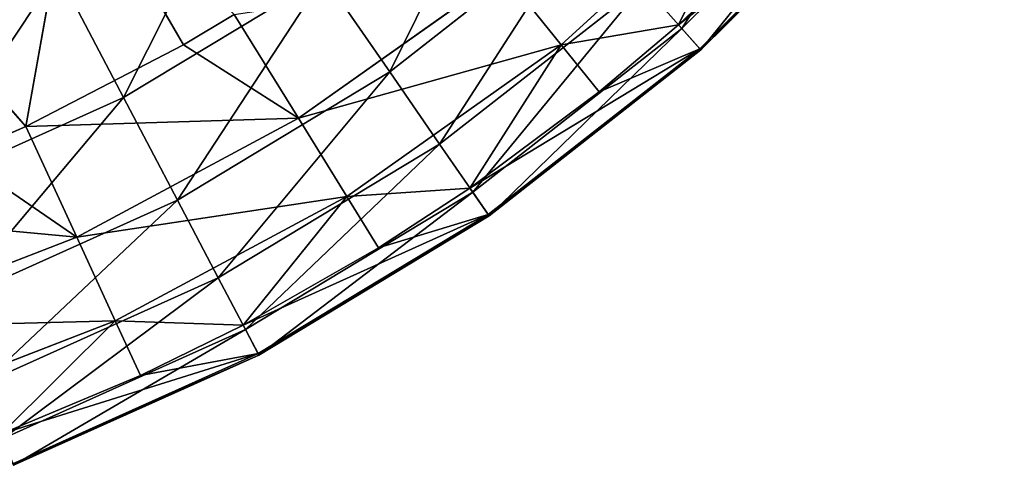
# Model space of a CAD drawing. Extents: x 2.7 to 27, y 3.9 to 33.1.
# Tile 47 of 256: x 16.201 to 17.305, y 13.234 to 13.733. Entities that reach past the tile are written whole.
import ezdxf

# ---------------------------------------------------------------- set-up
doc = ezdxf.new("R2010")
doc.units = 0
doc.header["$LTSCALE"] = 2.54
doc.layers.get('0').update_dxf_attribs({"linetype": 'CONTINUOUS'})

# ---------------------------------------------------------------- blocks, each defined once
blk = doc.blocks.new('HOTEL-MOOD-11781-11788_STL')
at = {"color": 0}
for p, q in [((16.9434, 13.7232, 16.897), (17.1538, 13.9336, 16.897)), ((16.9434, 13.7232, 16.897), (17.1538, 13.9336, 16.897)), ((16.2083, 13.6136, 15.2707), (16.2625, 13.9166, 14.8753)), ((16.2083, 13.6136, 15.2707), (16.2625, 13.9166, 14.8753)), ((16.3847, 13.7049, 15.2707), (16.2625, 13.9166, 14.8753)), ((16.3847, 13.7049, 15.2707), (16.2625, 13.9166, 14.8753)), ((16.9396, 13.7275, 16.0252), (17.1764, 13.9136, 16.3149)), ((16.9396, 13.7275, 16.0252), (17.1764, 13.9136, 16.3149)), ((16.9634, 13.7006, 16.3149), (17.1764, 13.9136, 16.3149)), ((16.9634, 13.7006, 16.3149), (17.1764, 13.9136, 16.3149)), ((16.9647, 13.6992, 16.6069), (17.1779, 13.9123, 16.6069)), ((16.9647, 13.6992, 16.6069), (17.1779, 13.9123, 16.6069)), ((16.8081, 13.7051, 15.7604), (17.0257, 13.9034, 15.7604)), ((16.8081, 13.7051, 15.7604), (17.0257, 13.9034, 15.7604)), ((17.0257, 13.9034, 15.7604), (16.9396, 13.7275, 16.0252)), ((17.0257, 13.9034, 15.7604), (16.9396, 13.7275, 16.0252)), ((16.9396, 13.7275, 16.0252), (17.0743, 13.8563, 16.0252)), ((16.9396, 13.7275, 16.0252), (17.0743, 13.8563, 16.0252)), ((16.6159, 13.6748, 17.4563), (16.8345, 13.8461, 17.4563)), ((16.6159, 13.6748, 17.4563), (16.8345, 13.8461, 17.4563)), ((16.0388, 13.8063, 14.8753), (16.2083, 13.6136, 15.2707)), ((16.0388, 13.8063, 14.8753), (16.2083, 13.6136, 15.2707)), ((16.3178, 13.646, 17.7178), (16.2437, 13.7871, 17.9624)), ((16.3178, 13.646, 17.7178), (16.2437, 13.7871, 17.9624)), ((16.3178, 13.646, 17.7178), (16.5421, 13.7816, 17.7178)), ((16.3178, 13.646, 17.7178), (16.5421, 13.7816, 17.7178)), ((16.7435, 13.7854, 15.5073), (16.5136, 13.6227, 15.5073)), ((16.7435, 13.7854, 15.5073), (16.5136, 13.6227, 15.5073)), ((16.6159, 13.6748, 17.4563), (16.5421, 13.7816, 17.7178)), ((16.6159, 13.6748, 17.4563), (16.5421, 13.7816, 17.7178)), ((16.8081, 13.7051, 15.7604), (16.7435, 13.7854, 15.5073)), ((16.8081, 13.7051, 15.7604), (16.7435, 13.7854, 15.5073)), ((16.6718, 13.5937, 17.1815), (16.8998, 13.7724, 17.1815)), ((16.6718, 13.5937, 17.1815), (16.8998, 13.7724, 17.1815)), ((16.9434, 13.7232, 16.897), (16.8998, 13.7724, 17.1815)), ((16.9434, 13.7232, 16.897), (16.8998, 13.7724, 17.1815)), ((16.3847, 13.7049, 15.2707), (16.4416, 13.7389, 15.2707)), ((16.3847, 13.7049, 15.2707), (16.4416, 13.7389, 15.2707)), ((16.4416, 13.7389, 15.2707), (16.5136, 13.6227, 15.5073)), ((16.4416, 13.7389, 15.2707), (16.5136, 13.6227, 15.5073)), ((16.8081, 13.7051, 15.7604), (16.9396, 13.7275, 16.0252)), ((16.8081, 13.7051, 15.7604), (16.9396, 13.7275, 16.0252)), ((16.8506, 13.6523, 16.0252), (16.9396, 13.7275, 16.0252)), ((16.8506, 13.6523, 16.0252), (16.9396, 13.7275, 16.0252)), ((16.9396, 13.7275, 16.0252), (16.9634, 13.7006, 16.3149)), ((16.9396, 13.7275, 16.0252), (16.9634, 13.7006, 16.3149)), ((16.7091, 13.5396, 16.897), (16.9434, 13.7232, 16.897)), ((16.7091, 13.5396, 16.897), (16.9434, 13.7232, 16.897)), ((16.9647, 13.6992, 16.6069), (16.9434, 13.7232, 16.897)), ((16.9647, 13.6992, 16.6069), (16.9434, 13.7232, 16.897)), ((16.2083, 13.6136, 15.2707), (16.3847, 13.7049, 15.2707)), ((16.2083, 13.6136, 15.2707), (16.3847, 13.7049, 15.2707)), ((16.5136, 13.6227, 15.5073), (16.3847, 13.7049, 15.2707)), ((16.5136, 13.6227, 15.5073), (16.3847, 13.7049, 15.2707)), ((16.8081, 13.7051, 15.7604), (16.5679, 13.535, 15.7604)), ((16.8081, 13.7051, 15.7604), (16.5679, 13.535, 15.7604)), ((16.8081, 13.7051, 15.7604), (16.7058, 13.5444, 16.0252)), ((16.8081, 13.7051, 15.7604), (16.7058, 13.5444, 16.0252)), ((16.8506, 13.6523, 16.0252), (16.8081, 13.7051, 15.7604)), ((16.8506, 13.6523, 16.0252), (16.8081, 13.7051, 15.7604)), ((16.7058, 13.5444, 16.0252), (16.9634, 13.7006, 16.3149)), ((16.7058, 13.5444, 16.0252), (16.9634, 13.7006, 16.3149)), ((16.7263, 13.5148, 16.3149), (16.9634, 13.7006, 16.3149)), ((16.7263, 13.5148, 16.3149), (16.9634, 13.7006, 16.3149)), ((16.7274, 13.5132, 16.6069), (16.9647, 13.6992, 16.6069)), ((16.7274, 13.5132, 16.6069), (16.9647, 13.6992, 16.6069)), ((16.9634, 13.7006, 16.3149), (16.8506, 13.6523, 16.0252)), ((16.9634, 13.7006, 16.3149), (16.8506, 13.6523, 16.0252)), ((16.9634, 13.7006, 16.3149), (16.9647, 13.6992, 16.6069)), ((16.9634, 13.7006, 16.3149), (16.9647, 13.6992, 16.6069)), ((16.3781, 13.531, 17.4563), (16.6159, 13.6748, 17.4563)), ((16.3781, 13.531, 17.4563), (16.6159, 13.6748, 17.4563)), ((16.6718, 13.5937, 17.1815), (16.6159, 13.6748, 17.4563)), ((16.6718, 13.5937, 17.1815), (16.6159, 13.6748, 17.4563)), ((16.7058, 13.5444, 16.0252), (16.8506, 13.6523, 16.0252)), ((16.7058, 13.5444, 16.0252), (16.8506, 13.6523, 16.0252)), ((16.0788, 13.5384, 17.7178), (16.3178, 13.646, 17.7178)), ((16.0788, 13.5384, 17.7178), (16.3178, 13.646, 17.7178)), ((16.3781, 13.531, 17.4563), (16.3178, 13.646, 17.7178)), ((16.3781, 13.531, 17.4563), (16.3178, 13.646, 17.7178)), ((16.1324, 13.5804, 15.2707), (16.2083, 13.6136, 15.2707)), ((16.1324, 13.5804, 15.2707), (16.2083, 13.6136, 15.2707)), ((16.2083, 13.6136, 15.2707), (16.5136, 13.6227, 15.5073)), ((16.2083, 13.6136, 15.2707), (16.5136, 13.6227, 15.5073)), ((16.2083, 13.6136, 15.2707), (16.2654, 13.4894, 15.5073)), ((16.2083, 13.6136, 15.2707), (16.2654, 13.4894, 15.5073)), ((16.2654, 13.4894, 15.5073), (16.5136, 13.6227, 15.5073)), ((16.2654, 13.4894, 15.5073), (16.5136, 13.6227, 15.5073)), ((16.5136, 13.6227, 15.5073), (16.5679, 13.535, 15.7604)), ((16.5136, 13.6227, 15.5073), (16.5679, 13.535, 15.7604)), ((16.4239, 13.4439, 17.1815), (16.6718, 13.5937, 17.1815)), ((16.4239, 13.4439, 17.1815), (16.6718, 13.5937, 17.1815)), ((16.7091, 13.5396, 16.897), (16.6718, 13.5937, 17.1815)), ((16.7091, 13.5396, 16.897), (16.6718, 13.5937, 17.1815)), ((16.2654, 13.4894, 15.5073), (16.1324, 13.5804, 15.2707)), ((16.2654, 13.4894, 15.5073), (16.1324, 13.5804, 15.2707)), ((16.4544, 13.3857, 16.897), (16.7091, 13.5396, 16.897)), ((16.4544, 13.3857, 16.897), (16.7091, 13.5396, 16.897)), ((16.5679, 13.535, 15.7604), (16.7058, 13.5444, 16.0252)), ((16.5679, 13.535, 15.7604), (16.7058, 13.5444, 16.0252)), ((16.6035, 13.4774, 16.0252), (16.7058, 13.5444, 16.0252)), ((16.6035, 13.4774, 16.0252), (16.7058, 13.5444, 16.0252)), ((16.7058, 13.5444, 16.0252), (16.7263, 13.5148, 16.3149)), ((16.7058, 13.5444, 16.0252), (16.7263, 13.5148, 16.3149)), ((16.7274, 13.5132, 16.6069), (16.7091, 13.5396, 16.897)), ((16.7274, 13.5132, 16.6069), (16.7091, 13.5396, 16.897)), ((16.1248, 13.417, 17.4563), (16.3781, 13.531, 17.4563)), ((16.1248, 13.417, 17.4563), (16.3781, 13.531, 17.4563)), ((16.5679, 13.535, 15.7604), (16.3085, 13.3957, 15.7604)), ((16.5679, 13.535, 15.7604), (16.3085, 13.3957, 15.7604)), ((16.4239, 13.4439, 17.1815), (16.3781, 13.531, 17.4563)), ((16.4239, 13.4439, 17.1815), (16.3781, 13.531, 17.4563)), ((16.4518, 13.3908, 16.0252), (16.5679, 13.535, 15.7604)), ((16.4518, 13.3908, 16.0252), (16.5679, 13.535, 15.7604)), ((16.6035, 13.4774, 16.0252), (16.5679, 13.535, 15.7604)), ((16.6035, 13.4774, 16.0252), (16.5679, 13.535, 15.7604)), ((15.9613, 13.5179, 15.2707), (16.2654, 13.4894, 15.5073)), ((15.9613, 13.5179, 15.2707), (16.2654, 13.4894, 15.5073)), ((16.4518, 13.3908, 16.0252), (16.7263, 13.5148, 16.3149)), ((16.4518, 13.3908, 16.0252), (16.7263, 13.5148, 16.3149)), ((16.4685, 13.359, 16.3149), (16.7263, 13.5148, 16.3149)), ((16.4685, 13.359, 16.3149), (16.7263, 13.5148, 16.3149)), ((16.7263, 13.5148, 16.3149), (16.6035, 13.4774, 16.0252)), ((16.7263, 13.5148, 16.3149), (16.6035, 13.4774, 16.0252)), ((16.7263, 13.5148, 16.3149), (16.7274, 13.5132, 16.6069)), ((16.7263, 13.5148, 16.3149), (16.7274, 13.5132, 16.6069)), ((16.4694, 13.3572, 16.6069), (16.7274, 13.5132, 16.6069)), ((16.4694, 13.3572, 16.6069), (16.7274, 13.5132, 16.6069)), ((16.0027, 13.3876, 15.5073), (16.2654, 13.4894, 15.5073)), ((16.0027, 13.3876, 15.5073), (16.2654, 13.4894, 15.5073)), ((16.2654, 13.4894, 15.5073), (16.3085, 13.3957, 15.7604)), ((16.2654, 13.4894, 15.5073), (16.3085, 13.3957, 15.7604)), ((16.4518, 13.3908, 16.0252), (16.6035, 13.4774, 16.0252)), ((16.4518, 13.3908, 16.0252), (16.6035, 13.4774, 16.0252)), ((16.1597, 13.325, 17.1815), (16.4239, 13.4439, 17.1815)), ((16.1597, 13.325, 17.1815), (16.4239, 13.4439, 17.1815)), ((16.4544, 13.3857, 16.897), (16.4239, 13.4439, 17.1815)), ((16.4544, 13.3857, 16.897), (16.4239, 13.4439, 17.1815)), ((16.034, 13.2893, 15.7604), (16.3085, 13.3957, 15.7604)), ((16.034, 13.2893, 15.7604), (16.3085, 13.3957, 15.7604)), ((16.181, 13.2689, 16.0252), (16.3085, 13.3957, 15.7604)), ((16.181, 13.2689, 16.0252), (16.3085, 13.3957, 15.7604)), ((16.4518, 13.3908, 16.0252), (16.3085, 13.3957, 15.7604)), ((16.4518, 13.3908, 16.0252), (16.3085, 13.3957, 15.7604)), ((16.3368, 13.3342, 16.0252), (16.3085, 13.3957, 15.7604)), ((16.3368, 13.3342, 16.0252), (16.3085, 13.3957, 15.7604)), ((16.183, 13.2635, 16.897), (16.4544, 13.3857, 16.897)), ((16.183, 13.2635, 16.897), (16.4544, 13.3857, 16.897)), ((16.3368, 13.3342, 16.0252), (16.4518, 13.3908, 16.0252)), ((16.3368, 13.3342, 16.0252), (16.4518, 13.3908, 16.0252)), ((16.4518, 13.3908, 16.0252), (16.4685, 13.359, 16.3149)), ((16.4518, 13.3908, 16.0252), (16.4685, 13.359, 16.3149)), ((16.4694, 13.3572, 16.6069), (16.4544, 13.3857, 16.897)), ((16.4694, 13.3572, 16.6069), (16.4544, 13.3857, 16.897)), ((16.181, 13.2689, 16.0252), (16.4685, 13.359, 16.3149)), ((16.181, 13.2689, 16.0252), (16.4685, 13.359, 16.3149)), ((16.1937, 13.2353, 16.3149), (16.4685, 13.359, 16.3149)), ((16.1937, 13.2353, 16.3149), (16.4685, 13.359, 16.3149)), ((16.1944, 13.2335, 16.6069), (16.4694, 13.3572, 16.6069)), ((16.1944, 13.2335, 16.6069), (16.4694, 13.3572, 16.6069)), ((16.4685, 13.359, 16.3149), (16.3368, 13.3342, 16.0252)), ((16.4685, 13.359, 16.3149), (16.3368, 13.3342, 16.0252)), ((16.4685, 13.359, 16.3149), (16.4694, 13.3572, 16.6069)), ((16.4685, 13.359, 16.3149), (16.4694, 13.3572, 16.6069)), ((16.181, 13.2689, 16.0252), (16.3368, 13.3342, 16.0252)), ((16.181, 13.2689, 16.0252), (16.3368, 13.3342, 16.0252))]:
    blk.add_line(p, q, dxfattribs=at)
mesh = blk.add_polyface(dxfattribs=at)
corners = [(13.3318, 15.8719, 13.1247), (13.3174, 15.3275, 13.1247), (13.306, 15.6002, 13.1247), (13.3658, 15.0588, 13.1247), (13.3944, 16.1376, 13.1247), (13.4503, 14.7993, 13.1247), (13.4926, 16.3923, 13.1247), (13.5695, 14.5537, 13.1247), (13.6246, 16.6313, 13.1247), (13.7209, 14.3266, 13.1247), (13.7878, 16.85, 13.1247), (13.9019, 14.1222, 13.1247), (13.9072, 15.4736, 13.1247), (13.9141, 15.7047, 13.1247), (13.9794, 17.0445, 13.1247), (13.9591, 15.9316, 13.1247), (14.0407, 16.1479, 13.1247), (14.1956, 17.2111, 13.1247), (14.1568, 16.3478, 13.1247), (14.3043, 16.5259, 13.1247), (14.4325, 17.3467, 13.1247), (14.479, 16.6774, 13.1247), (14.6857, 17.4488, 13.1247), (14.6763, 16.7979, 13.1247), (14.8907, 16.8844, 13.1247), (14.9504, 17.5154, 13.1247), (15.1165, 16.9344, 13.1247), (15.2217, 17.5454, 13.1247), (15.3474, 16.9465, 13.1247), (15.4946, 17.5382, 13.1247), (15.5772, 16.9205, 13.1247), (15.7639, 17.4939, 13.1247), (15.7995, 16.857, 13.1247), (16.0247, 17.4133, 13.1247), (16.0083, 16.7578, 13.1247), (16.198, 16.6256, 13.1247), (16.2721, 17.2979, 13.1247), (16.3633, 16.4639, 13.1247), (16.5015, 17.1499, 13.1247), (16.4998, 16.2773, 13.1247), (16.6037, 16.0707, 13.1247), (16.7086, 16.9721, 13.1247), (16.6721, 15.8498, 13.1247), (16.7033, 15.6207, 13.1247), (14.109, 13.9444, 13.1247), (13.9384, 15.2445, 13.1247), (14.0068, 15.0237, 13.1247), (14.1107, 14.8171, 13.1247), (14.3384, 13.7964, 13.1247), (14.2472, 14.6304, 13.1247), (14.4125, 14.4688, 13.1247), (14.5858, 13.6811, 13.1247), (14.6022, 14.3365, 13.1247), (14.8466, 13.6005, 13.1247), (14.811, 14.2373, 13.1247), (15.0333, 14.1738, 13.1247), (15.1159, 13.5561, 13.1247), (15.2631, 14.1478, 13.1247), (15.3888, 13.5489, 13.1247), (15.494, 14.1599, 13.1247), (15.6601, 13.5789, 13.1247), (15.7198, 14.2099, 13.1247), (15.9248, 13.6455, 13.1247), (15.9342, 14.2964, 13.1247), (16.178, 13.7476, 13.1247), (16.1315, 14.417, 13.1247), (16.3062, 14.5684, 13.1247), (16.4149, 13.8832, 13.1247), (16.4537, 14.7465, 13.1247), (16.6311, 14.0498, 13.1247), (16.5698, 14.9464, 13.1247), (16.6514, 15.1628, 13.1247), (16.8227, 14.2443, 13.1247), (16.6964, 15.3896, 13.1247), (16.8896, 16.7678, 13.1247), (16.9859, 14.4631, 13.1247), (17.041, 16.5407, 13.1247), (17.1179, 14.702, 13.1247), (17.1602, 16.295, 13.1247), (17.2161, 14.9567, 13.1247), (17.2447, 16.0355, 13.1247), (17.2787, 15.2224, 13.1247), (17.2931, 15.7669, 13.1247), (17.3045, 15.4941, 13.1247)]
mesh.append_faces([[corners[k] for k in face] for face in [(0, 1, 2), (81, 82, 83)]], dxfattribs={"vtx0": -1, "color": 0})
mesh.append_faces([[corners[k] for k in face] for face in [(1, 0, 3), (3, 4, 5), (5, 6, 7), (7, 8, 9), (9, 10, 11), (12, 10, 13), (13, 14, 15), (15, 14, 16), (16, 17, 18), (18, 17, 19), (19, 20, 21), (21, 22, 23), (23, 22, 24), (24, 25, 26), (26, 27, 28), (28, 29, 30), (30, 31, 32), (32, 33, 34), (34, 33, 35), (35, 36, 37), (37, 38, 39), (39, 38, 40), (40, 41, 42), (42, 41, 43), (44, 47, 48), (48, 50, 51), (51, 52, 53), (53, 55, 56), (56, 57, 58), (58, 59, 60), (60, 61, 62), (62, 63, 64), (64, 66, 67), (67, 68, 69), (69, 71, 72), (72, 74, 75), (75, 76, 77), (77, 78, 79), (79, 80, 81)]], dxfattribs={"vtx0": -1, "vtx1": -1, "color": 0})
mesh.append_faces([[corners[k] for k in face] for face in [(11, 10, 12), (72, 43, 41)]], dxfattribs={"vtx0": -1, "vtx1": -1, "vtx2": -1, "color": 0})
mesh.append_faces([[corners[k] for k in face] for face in [(3, 0, 4), (5, 4, 6), (7, 6, 8), (9, 8, 10), (13, 10, 14), (16, 14, 17), (19, 17, 20), (21, 20, 22), (24, 22, 25), (26, 25, 27), (28, 27, 29), (30, 29, 31), (32, 31, 33), (35, 33, 36), (37, 36, 38), (40, 38, 41), (12, 44, 11), (44, 12, 45), (44, 45, 46), (44, 46, 47), (48, 47, 49), (48, 49, 50), (51, 50, 52), (53, 52, 54), (53, 54, 55), (56, 55, 57), (58, 57, 59), (60, 59, 61), (62, 61, 63), (64, 63, 65), (64, 65, 66), (67, 66, 68), (69, 68, 70), (69, 70, 71), (72, 71, 73), (72, 73, 43), (72, 41, 74), (75, 74, 76), (77, 76, 78), (79, 78, 80), (81, 80, 82)]], dxfattribs={"vtx0": -1, "vtx2": -1, "color": 0})
mesh = blk.add_polyface(dxfattribs=at)
corners = [(14.109, 13.9444, 13.2447), (13.9072, 15.4736, 13.2447), (13.9019, 14.1222, 13.2447), (13.9384, 15.2445, 13.2447), (14.0068, 15.0237, 13.2447), (14.1107, 14.8171, 13.2447), (14.3384, 13.7964, 13.2447), (14.2472, 14.6304, 13.2447), (14.4125, 14.4688, 13.2447), (14.5858, 13.6811, 13.2447), (14.6022, 14.3365, 13.2447), (14.8466, 13.6005, 13.2447), (14.811, 14.2373, 13.2447), (15.0333, 14.1738, 13.2447), (15.1159, 13.5561, 13.2447), (15.2631, 14.1478, 13.2447), (15.3888, 13.5489, 13.2447), (15.494, 14.1599, 13.2447), (15.6601, 13.5789, 13.2447), (15.7198, 14.2099, 13.2447), (15.9248, 13.6455, 13.2447), (15.9342, 14.2964, 13.2447), (16.178, 13.7476, 13.2447), (16.1315, 14.417, 13.2447), (16.3062, 14.5684, 13.2447), (16.4149, 13.8832, 13.2447), (16.4537, 14.7465, 13.2447), (16.6311, 14.0498, 13.2447), (16.5698, 14.9464, 13.2447), (16.6514, 15.1628, 13.2447), (16.8227, 14.2443, 13.2447), (16.6964, 15.3896, 13.2447), (16.7033, 15.6207, 13.2447), (16.7086, 16.9721, 13.2447), (16.8896, 16.7678, 13.2447), (16.9859, 14.4631, 13.2447), (17.041, 16.5407, 13.2447), (17.1179, 14.702, 13.2447), (17.1602, 16.295, 13.2447), (17.2161, 14.9567, 13.2447), (17.2447, 16.0355, 13.2447), (17.2787, 15.2224, 13.2447), (17.2931, 15.7669, 13.2447), (17.3045, 15.4941, 13.2447), (13.3174, 15.3275, 13.2447), (13.3318, 15.8719, 13.2447), (13.306, 15.6002, 13.2447), (13.3658, 15.0588, 13.2447), (13.3944, 16.1376, 13.2447), (13.4503, 14.7993, 13.2447), (13.4926, 16.3923, 13.2447), (13.5695, 14.5537, 13.2447), (13.6246, 16.6313, 13.2447), (13.7209, 14.3266, 13.2447), (13.7878, 16.85, 13.2447), (13.9141, 15.7047, 13.2447), (13.9794, 17.0445, 13.2447), (13.9591, 15.9316, 13.2447), (14.0407, 16.1479, 13.2447), (14.1956, 17.2111, 13.2447), (14.1568, 16.3478, 13.2447), (14.3043, 16.5259, 13.2447), (14.4325, 17.3467, 13.2447), (14.479, 16.6774, 13.2447), (14.6857, 17.4488, 13.2447), (14.6763, 16.7979, 13.2447), (14.8907, 16.8844, 13.2447), (14.9504, 17.5154, 13.2447), (15.1165, 16.9344, 13.2447), (15.2217, 17.5454, 13.2447), (15.3474, 16.9465, 13.2447), (15.4946, 17.5382, 13.2447), (15.5772, 16.9205, 13.2447), (15.7639, 17.4939, 13.2447), (15.7995, 16.857, 13.2447), (16.0247, 17.4133, 13.2447), (16.0083, 16.7578, 13.2447), (16.198, 16.6256, 13.2447), (16.2721, 17.2979, 13.2447), (16.3633, 16.4639, 13.2447), (16.5015, 17.1499, 13.2447), (16.4998, 16.2773, 13.2447), (16.6037, 16.0707, 13.2447), (16.6721, 15.8498, 13.2447)]
mesh.append_faces([[corners[k] for k in face] for face in [(42, 41, 43), (44, 45, 46)]], dxfattribs={"vtx0": -1, "color": 0})
mesh.append_faces([[corners[k] for k in face] for face in [(0, 1, 2), (1, 0, 3), (3, 0, 4), (4, 0, 5), (5, 6, 7), (7, 6, 8), (8, 9, 10), (10, 11, 12), (12, 11, 13), (13, 14, 15), (15, 16, 17), (17, 18, 19), (19, 20, 21), (21, 22, 23), (23, 22, 24), (24, 25, 26), (26, 27, 28), (28, 27, 29), (29, 30, 31), (31, 30, 32), (33, 30, 34), (34, 35, 36), (36, 37, 38), (38, 39, 40), (40, 41, 42), (45, 47, 48), (48, 49, 50), (50, 51, 52), (52, 53, 54), (54, 55, 56), (56, 58, 59), (59, 61, 62), (62, 63, 64), (64, 66, 67), (67, 68, 69), (69, 70, 71), (71, 72, 73), (73, 74, 75), (75, 77, 78), (78, 79, 80), (80, 82, 33)]], dxfattribs={"vtx0": -1, "vtx1": -1, "color": 0})
mesh.append_faces([[corners[k] for k in face] for face in [(32, 30, 33), (54, 2, 1)]], dxfattribs={"vtx0": -1, "vtx1": -1, "vtx2": -1, "color": 0})
mesh.append_faces([[corners[k] for k in face] for face in [(5, 0, 6), (8, 6, 9), (10, 9, 11), (13, 11, 14), (15, 14, 16), (17, 16, 18), (19, 18, 20), (21, 20, 22), (24, 22, 25), (26, 25, 27), (29, 27, 30), (34, 30, 35), (36, 35, 37), (38, 37, 39), (40, 39, 41), (45, 44, 47), (48, 47, 49), (50, 49, 51), (52, 51, 53), (54, 53, 2), (54, 1, 55), (56, 55, 57), (56, 57, 58), (59, 58, 60), (59, 60, 61), (62, 61, 63), (64, 63, 65), (64, 65, 66), (67, 66, 68), (69, 68, 70), (71, 70, 72), (73, 72, 74), (75, 74, 76), (75, 76, 77), (78, 77, 79), (80, 79, 81), (80, 81, 82), (33, 82, 83), (33, 83, 32)]], dxfattribs={"vtx0": -1, "vtx2": -1, "color": 0})
mesh = blk.add_polyface(dxfattribs=at)
corners = [(17.0257, 13.9034, 15.7604), (16.7435, 13.7854, 15.5073), (16.9517, 13.9752, 15.5073), (16.8081, 13.7051, 15.7604)]
mesh.append_faces([[corners[k] for k in face] for face in [(0, 1, 2), (1, 0, 3)]], dxfattribs={"vtx0": -1, "color": 0})
mesh = blk.add_polyface(dxfattribs=at)
corners = [(17.1046, 13.9772, 17.1815), (16.9434, 13.7232, 16.897), (17.1538, 13.9336, 16.897), (16.8998, 13.7724, 17.1815)]
mesh.append_faces([[corners[k] for k in face] for face in [(0, 1, 2), (1, 0, 3)]], dxfattribs={"vtx0": -1, "color": 0})
mesh = blk.add_polyface(dxfattribs=at)
corners = [(16.1569, 13.9526, 18.1867), (16.0223, 13.6875, 17.9624), (16.2437, 13.7871, 17.9624), (15.956, 13.8622, 18.1867)]
mesh.append_faces([[corners[k] for k in face] for face in [(0, 1, 2), (1, 0, 3)]], dxfattribs={"vtx0": -1, "color": 0})
mesh = blk.add_polyface(dxfattribs=at)
corners = [(16.7484, 13.9432, 17.7178), (16.6159, 13.6748, 17.4563), (16.8345, 13.8461, 17.4563), (16.5421, 13.7816, 17.7178)]
mesh.append_faces([[corners[k] for k in face] for face in [(0, 1, 2), (1, 0, 3)]], dxfattribs={"vtx0": -1, "color": 0})
mesh = blk.add_polyface(dxfattribs=at)
corners = [(17.1538, 13.9336, 16.897), (16.9647, 13.6992, 16.6069), (17.1779, 13.9123, 16.6069), (16.9434, 13.7232, 16.897)]
mesh.append_faces([[corners[k] for k in face] for face in [(0, 1, 2), (1, 0, 3)]], dxfattribs={"vtx0": -1, "color": 0})
mesh = blk.add_polyface(dxfattribs=at)
corners = [(16.2083, 13.6136, 15.2707), (16.0388, 13.8063, 14.8753), (16.2625, 13.9166, 14.8753)]
mesh.append_faces([[corners[k] for k in face] for face in [(0, 1, 2)]], dxfattribs={"color": 0})
mesh = blk.add_polyface(dxfattribs=at)
corners = [(16.2083, 13.6136, 15.2707), (16.2625, 13.9166, 14.8753), (16.3847, 13.7049, 15.2707)]
mesh.append_faces([[corners[k] for k in face] for face in [(0, 1, 2)]], dxfattribs={"color": 0})
mesh = blk.add_polyface(dxfattribs=at)
corners = [(16.4516, 13.9128, 17.9624), (16.3178, 13.646, 17.7178), (16.5421, 13.7816, 17.7178), (16.2437, 13.7871, 17.9624)]
mesh.append_faces([[corners[k] for k in face] for face in [(0, 1, 2), (1, 0, 3)]], dxfattribs={"vtx0": -1, "color": 0})
mesh = blk.add_polyface(dxfattribs=at)
corners = [(16.3847, 13.7049, 15.2707), (16.2625, 13.9166, 14.8753), (16.4416, 13.7389, 15.2707)]
mesh.append_faces([[corners[k] for k in face] for face in [(0, 1, 2)]], dxfattribs={"color": 0})
mesh = blk.add_polyface(dxfattribs=at)
corners = [(16.9634, 13.7006, 16.3149), (16.9396, 13.7275, 16.0252), (17.1764, 13.9136, 16.3149)]
mesh.append_faces([[corners[k] for k in face] for face in [(0, 1, 2)]], dxfattribs={"color": 0})
mesh = blk.add_polyface(dxfattribs=at)
corners = [(17.1764, 13.9136, 16.3149), (16.9396, 13.7275, 16.0252), (17.0743, 13.8563, 16.0252)]
mesh.append_faces([[corners[k] for k in face] for face in [(0, 1, 2)]], dxfattribs={"color": 0})
mesh = blk.add_polyface(dxfattribs=at)
corners = [(16.9634, 13.7006, 16.3149), (17.1779, 13.9123, 16.6069), (16.9647, 13.6992, 16.6069), (17.1764, 13.9136, 16.3149)]
mesh.append_faces([[corners[k] for k in face] for face in [(0, 1, 2), (1, 0, 3)]], dxfattribs={"vtx0": -1, "color": 0})
mesh = blk.add_polyface(dxfattribs=at)
corners = [(16.9396, 13.7275, 16.0252), (16.8081, 13.7051, 15.7604), (17.0257, 13.9034, 15.7604)]
mesh.append_faces([[corners[k] for k in face] for face in [(0, 1, 2)]], dxfattribs={"color": 0})
mesh = blk.add_polyface(dxfattribs=at)
corners = [(16.9396, 13.7275, 16.0252), (17.0257, 13.9034, 15.7604), (17.0743, 13.8563, 16.0252)]
mesh.append_faces([[corners[k] for k in face] for face in [(0, 1, 2)]], dxfattribs={"color": 0})
mesh = blk.add_polyface(dxfattribs=at)
corners = [(16.8345, 13.8461, 17.4563), (16.6718, 13.5937, 17.1815), (16.8998, 13.7724, 17.1815), (16.6159, 13.6748, 17.4563)]
mesh.append_faces([[corners[k] for k in face] for face in [(0, 1, 2), (1, 0, 3)]], dxfattribs={"vtx0": -1, "color": 0})
mesh = blk.add_polyface(dxfattribs=at)
corners = [(16.1324, 13.5804, 15.2707), (16.0388, 13.8063, 14.8753), (16.2083, 13.6136, 15.2707)]
mesh.append_faces([[corners[k] for k in face] for face in [(0, 1, 2)]], dxfattribs={"color": 0})
mesh = blk.add_polyface(dxfattribs=at)
corners = [(16.2437, 13.7871, 17.9624), (16.0788, 13.5384, 17.7178), (16.3178, 13.646, 17.7178), (16.0223, 13.6875, 17.9624)]
mesh.append_faces([[corners[k] for k in face] for face in [(0, 1, 2), (1, 0, 3)]], dxfattribs={"vtx0": -1, "color": 0})
mesh = blk.add_polyface(dxfattribs=at)
corners = [(16.5421, 13.7816, 17.7178), (16.3781, 13.531, 17.4563), (16.6159, 13.6748, 17.4563), (16.3178, 13.646, 17.7178)]
mesh.append_faces([[corners[k] for k in face] for face in [(0, 1, 2), (1, 0, 3)]], dxfattribs={"vtx0": -1, "color": 0})
mesh = blk.add_polyface(dxfattribs=at)
corners = [(16.5136, 13.6227, 15.5073), (16.4416, 13.7389, 15.2707), (16.7435, 13.7854, 15.5073)]
mesh.append_faces([[corners[k] for k in face] for face in [(0, 1, 2)]], dxfattribs={"color": 0})
mesh = blk.add_polyface(dxfattribs=at)
corners = [(16.8081, 13.7051, 15.7604), (16.5136, 13.6227, 15.5073), (16.7435, 13.7854, 15.5073), (16.5679, 13.535, 15.7604)]
mesh.append_faces([[corners[k] for k in face] for face in [(0, 1, 2), (1, 0, 3)]], dxfattribs={"vtx0": -1, "color": 0})
mesh = blk.add_polyface(dxfattribs=at)
corners = [(16.8998, 13.7724, 17.1815), (16.7091, 13.5396, 16.897), (16.9434, 13.7232, 16.897), (16.6718, 13.5937, 17.1815)]
mesh.append_faces([[corners[k] for k in face] for face in [(0, 1, 2), (1, 0, 3)]], dxfattribs={"vtx0": -1, "color": 0})
mesh = blk.add_polyface(dxfattribs=at)
corners = [(16.5136, 13.6227, 15.5073), (16.3847, 13.7049, 15.2707), (16.4416, 13.7389, 15.2707)]
mesh.append_faces([[corners[k] for k in face] for face in [(0, 1, 2)]], dxfattribs={"color": 0})
mesh = blk.add_polyface(dxfattribs=at)
corners = [(16.8506, 13.6523, 16.0252), (16.8081, 13.7051, 15.7604), (16.9396, 13.7275, 16.0252)]
mesh.append_faces([[corners[k] for k in face] for face in [(0, 1, 2)]], dxfattribs={"color": 0})
mesh = blk.add_polyface(dxfattribs=at)
corners = [(16.9634, 13.7006, 16.3149), (16.8506, 13.6523, 16.0252), (16.9396, 13.7275, 16.0252)]
mesh.append_faces([[corners[k] for k in face] for face in [(0, 1, 2)]], dxfattribs={"color": 0})
mesh = blk.add_polyface(dxfattribs=at)
corners = [(16.9434, 13.7232, 16.897), (16.7274, 13.5132, 16.6069), (16.9647, 13.6992, 16.6069), (16.7091, 13.5396, 16.897)]
mesh.append_faces([[corners[k] for k in face] for face in [(0, 1, 2), (1, 0, 3)]], dxfattribs={"vtx0": -1, "color": 0})
mesh = blk.add_polyface(dxfattribs=at)
corners = [(16.5136, 13.6227, 15.5073), (16.2083, 13.6136, 15.2707), (16.3847, 13.7049, 15.2707)]
mesh.append_faces([[corners[k] for k in face] for face in [(0, 1, 2)]], dxfattribs={"color": 0})
mesh = blk.add_polyface(dxfattribs=at)
corners = [(16.7058, 13.5444, 16.0252), (16.5679, 13.535, 15.7604), (16.8081, 13.7051, 15.7604)]
mesh.append_faces([[corners[k] for k in face] for face in [(0, 1, 2)]], dxfattribs={"color": 0})
mesh = blk.add_polyface(dxfattribs=at)
corners = [(16.7058, 13.5444, 16.0252), (16.8081, 13.7051, 15.7604), (16.8506, 13.6523, 16.0252)]
mesh.append_faces([[corners[k] for k in face] for face in [(0, 1, 2)]], dxfattribs={"color": 0})
mesh = blk.add_polyface(dxfattribs=at)
corners = [(16.7263, 13.5148, 16.3149), (16.7058, 13.5444, 16.0252), (16.9634, 13.7006, 16.3149)]
mesh.append_faces([[corners[k] for k in face] for face in [(0, 1, 2)]], dxfattribs={"color": 0})
mesh = blk.add_polyface(dxfattribs=at)
corners = [(16.9634, 13.7006, 16.3149), (16.7058, 13.5444, 16.0252), (16.8506, 13.6523, 16.0252)]
mesh.append_faces([[corners[k] for k in face] for face in [(0, 1, 2)]], dxfattribs={"color": 0})
mesh = blk.add_polyface(dxfattribs=at)
corners = [(16.9647, 13.6992, 16.6069), (16.7263, 13.5148, 16.3149), (16.9634, 13.7006, 16.3149), (16.7274, 13.5132, 16.6069)]
mesh.append_faces([[corners[k] for k in face] for face in [(0, 1, 2), (1, 0, 3)]], dxfattribs={"vtx0": -1, "color": 0})
mesh = blk.add_polyface(dxfattribs=at)
corners = [(16.6159, 13.6748, 17.4563), (16.4239, 13.4439, 17.1815), (16.6718, 13.5937, 17.1815), (16.3781, 13.531, 17.4563)]
mesh.append_faces([[corners[k] for k in face] for face in [(0, 1, 2), (1, 0, 3)]], dxfattribs={"vtx0": -1, "color": 0})
mesh = blk.add_polyface(dxfattribs=at)
corners = [(16.3178, 13.646, 17.7178), (16.1248, 13.417, 17.4563), (16.3781, 13.531, 17.4563), (16.0788, 13.5384, 17.7178)]
mesh.append_faces([[corners[k] for k in face] for face in [(0, 1, 2), (1, 0, 3)]], dxfattribs={"vtx0": -1, "color": 0})
mesh = blk.add_polyface(dxfattribs=at)
corners = [(16.2654, 13.4894, 15.5073), (16.1324, 13.5804, 15.2707), (16.2083, 13.6136, 15.2707)]
mesh.append_faces([[corners[k] for k in face] for face in [(0, 1, 2)]], dxfattribs={"color": 0})
mesh = blk.add_polyface(dxfattribs=at)
corners = [(16.2654, 13.4894, 15.5073), (16.2083, 13.6136, 15.2707), (16.5136, 13.6227, 15.5073)]
mesh.append_faces([[corners[k] for k in face] for face in [(0, 1, 2)]], dxfattribs={"color": 0})
mesh = blk.add_polyface(dxfattribs=at)
corners = [(16.5679, 13.535, 15.7604), (16.2654, 13.4894, 15.5073), (16.5136, 13.6227, 15.5073), (16.3085, 13.3957, 15.7604)]
mesh.append_faces([[corners[k] for k in face] for face in [(0, 1, 2), (1, 0, 3)]], dxfattribs={"vtx0": -1, "color": 0})
mesh = blk.add_polyface(dxfattribs=at)
corners = [(16.6718, 13.5937, 17.1815), (16.4544, 13.3857, 16.897), (16.7091, 13.5396, 16.897), (16.4239, 13.4439, 17.1815)]
mesh.append_faces([[corners[k] for k in face] for face in [(0, 1, 2), (1, 0, 3)]], dxfattribs={"vtx0": -1, "color": 0})
mesh = blk.add_polyface(dxfattribs=at)
corners = [(16.2654, 13.4894, 15.5073), (15.9613, 13.5179, 15.2707), (16.1324, 13.5804, 15.2707)]
mesh.append_faces([[corners[k] for k in face] for face in [(0, 1, 2)]], dxfattribs={"color": 0})
mesh = blk.add_polyface(dxfattribs=at)
corners = [(16.7091, 13.5396, 16.897), (16.4694, 13.3572, 16.6069), (16.7274, 13.5132, 16.6069), (16.4544, 13.3857, 16.897)]
mesh.append_faces([[corners[k] for k in face] for face in [(0, 1, 2), (1, 0, 3)]], dxfattribs={"vtx0": -1, "color": 0})
mesh = blk.add_polyface(dxfattribs=at)
corners = [(16.6035, 13.4774, 16.0252), (16.5679, 13.535, 15.7604), (16.7058, 13.5444, 16.0252)]
mesh.append_faces([[corners[k] for k in face] for face in [(0, 1, 2)]], dxfattribs={"color": 0})
mesh = blk.add_polyface(dxfattribs=at)
corners = [(16.7263, 13.5148, 16.3149), (16.6035, 13.4774, 16.0252), (16.7058, 13.5444, 16.0252)]
mesh.append_faces([[corners[k] for k in face] for face in [(0, 1, 2)]], dxfattribs={"color": 0})
mesh = blk.add_polyface(dxfattribs=at)
corners = [(16.3781, 13.531, 17.4563), (16.1597, 13.325, 17.1815), (16.4239, 13.4439, 17.1815), (16.1248, 13.417, 17.4563)]
mesh.append_faces([[corners[k] for k in face] for face in [(0, 1, 2), (1, 0, 3)]], dxfattribs={"vtx0": -1, "color": 0})
mesh = blk.add_polyface(dxfattribs=at)
corners = [(16.4518, 13.3908, 16.0252), (16.3085, 13.3957, 15.7604), (16.5679, 13.535, 15.7604)]
mesh.append_faces([[corners[k] for k in face] for face in [(0, 1, 2)]], dxfattribs={"color": 0})
mesh = blk.add_polyface(dxfattribs=at)
corners = [(16.4518, 13.3908, 16.0252), (16.5679, 13.535, 15.7604), (16.6035, 13.4774, 16.0252)]
mesh.append_faces([[corners[k] for k in face] for face in [(0, 1, 2)]], dxfattribs={"color": 0})
mesh = blk.add_polyface(dxfattribs=at)
corners = [(16.0027, 13.3876, 15.5073), (15.9613, 13.5179, 15.2707), (16.2654, 13.4894, 15.5073)]
mesh.append_faces([[corners[k] for k in face] for face in [(0, 1, 2)]], dxfattribs={"color": 0})
mesh = blk.add_polyface(dxfattribs=at)
corners = [(16.4685, 13.359, 16.3149), (16.4518, 13.3908, 16.0252), (16.7263, 13.5148, 16.3149)]
mesh.append_faces([[corners[k] for k in face] for face in [(0, 1, 2)]], dxfattribs={"color": 0})
mesh = blk.add_polyface(dxfattribs=at)
corners = [(16.7263, 13.5148, 16.3149), (16.4518, 13.3908, 16.0252), (16.6035, 13.4774, 16.0252)]
mesh.append_faces([[corners[k] for k in face] for face in [(0, 1, 2)]], dxfattribs={"color": 0})
mesh = blk.add_polyface(dxfattribs=at)
corners = [(16.7274, 13.5132, 16.6069), (16.4685, 13.359, 16.3149), (16.7263, 13.5148, 16.3149), (16.4694, 13.3572, 16.6069)]
mesh.append_faces([[corners[k] for k in face] for face in [(0, 1, 2), (1, 0, 3)]], dxfattribs={"vtx0": -1, "color": 0})
mesh = blk.add_polyface(dxfattribs=at)
corners = [(16.3085, 13.3957, 15.7604), (16.0027, 13.3876, 15.5073), (16.2654, 13.4894, 15.5073), (16.034, 13.2893, 15.7604)]
mesh.append_faces([[corners[k] for k in face] for face in [(0, 1, 2), (1, 0, 3)]], dxfattribs={"vtx0": -1, "color": 0})
mesh = blk.add_polyface(dxfattribs=at)
corners = [(16.4239, 13.4439, 17.1815), (16.183, 13.2635, 16.897), (16.4544, 13.3857, 16.897), (16.1597, 13.325, 17.1815)]
mesh.append_faces([[corners[k] for k in face] for face in [(0, 1, 2), (1, 0, 3)]], dxfattribs={"vtx0": -1, "color": 0})
mesh = blk.add_polyface(dxfattribs=at)
corners = [(16.181, 13.2689, 16.0252), (16.034, 13.2893, 15.7604), (16.3085, 13.3957, 15.7604)]
mesh.append_faces([[corners[k] for k in face] for face in [(0, 1, 2)]], dxfattribs={"color": 0})
mesh = blk.add_polyface(dxfattribs=at)
corners = [(16.181, 13.2689, 16.0252), (16.3085, 13.3957, 15.7604), (16.3368, 13.3342, 16.0252)]
mesh.append_faces([[corners[k] for k in face] for face in [(0, 1, 2)]], dxfattribs={"color": 0})
mesh = blk.add_polyface(dxfattribs=at)
corners = [(16.3368, 13.3342, 16.0252), (16.3085, 13.3957, 15.7604), (16.4518, 13.3908, 16.0252)]
mesh.append_faces([[corners[k] for k in face] for face in [(0, 1, 2)]], dxfattribs={"color": 0})
mesh = blk.add_polyface(dxfattribs=at)
corners = [(16.4544, 13.3857, 16.897), (16.1944, 13.2335, 16.6069), (16.4694, 13.3572, 16.6069), (16.183, 13.2635, 16.897)]
mesh.append_faces([[corners[k] for k in face] for face in [(0, 1, 2), (1, 0, 3)]], dxfattribs={"vtx0": -1, "color": 0})
mesh = blk.add_polyface(dxfattribs=at)
corners = [(16.4685, 13.359, 16.3149), (16.3368, 13.3342, 16.0252), (16.4518, 13.3908, 16.0252)]
mesh.append_faces([[corners[k] for k in face] for face in [(0, 1, 2)]], dxfattribs={"color": 0})
mesh = blk.add_polyface(dxfattribs=at)
corners = [(16.1937, 13.2353, 16.3149), (16.181, 13.2689, 16.0252), (16.4685, 13.359, 16.3149)]
mesh.append_faces([[corners[k] for k in face] for face in [(0, 1, 2)]], dxfattribs={"color": 0})
mesh = blk.add_polyface(dxfattribs=at)
corners = [(16.4685, 13.359, 16.3149), (16.181, 13.2689, 16.0252), (16.3368, 13.3342, 16.0252)]
mesh.append_faces([[corners[k] for k in face] for face in [(0, 1, 2)]], dxfattribs={"color": 0})
mesh = blk.add_polyface(dxfattribs=at)
corners = [(16.4694, 13.3572, 16.6069), (16.1937, 13.2353, 16.3149), (16.4685, 13.359, 16.3149), (16.1944, 13.2335, 16.6069)]
mesh.append_faces([[corners[k] for k in face] for face in [(0, 1, 2), (1, 0, 3)]], dxfattribs={"vtx0": -1, "color": 0})
blk = doc.blocks.new('GROUP_2')
at = {"color": 0}
blk.add_blockref('HOTEL-MOOD-11781-11788_STL', (-2.6624, -3.8525, -0.06), dxfattribs=at)

msp = doc.modelspace()

# ---------------------------------------------------------------- block references
at = {"color": 0}
msp.add_blockref('GROUP_2', (2.6624, 3.8525, 0.06), dxfattribs=at)

doc.saveas('drawing.dxf')
